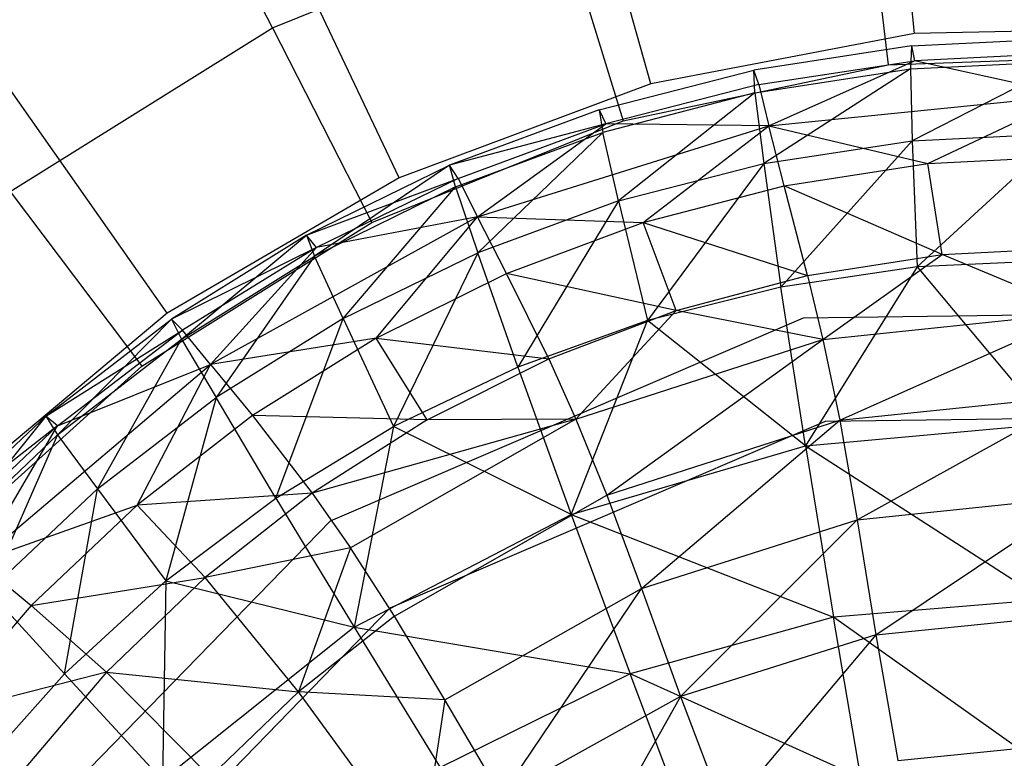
# Model space of a CAD drawing. Extents: x 1.6 to 24.9, y -15.7 to 0.
# Tile 120 of 246: x 4.3 to 5.4, y -10.8 to -10. Entities that reach past the tile are written whole.
import ezdxf

# ---------------------------------------------------------------- set-up
doc = ezdxf.new("R2010")
doc.units = 0
doc.header["$LTSCALE"] = 2.54
doc.layers.get('0').update_dxf_attribs({"color": 13, "linetype": 'CONTINUOUS'})

# ---------------------------------------------------------------- blocks, each defined once
blk = doc.blocks.new('ARES-203-D_STL')
at = {"color": 0}
for p, q in [((5.2714, -10.0121, 10.2859), (5.227, -9.5838, 10.6443)), ((5.2714, -10.0121, 10.2859), (5.227, -9.5838, 10.6443)), ((4.9715, -10.0693, 10.2859), (4.8553, -9.6546, 10.6443)), ((4.9715, -10.0693, 10.2859), (4.8553, -9.6546, 10.6443)), ((4.5415, -10.0057, 10.5824), (4.4236, -9.7745, 10.7733)), ((4.5415, -10.0057, 10.5824), (4.4236, -9.7745, 10.7733)), ((4.6855, -10.1762, 10.2859), (4.501, -9.7871, 10.6443)), ((4.6855, -10.1762, 10.2859), (4.501, -9.7871, 10.6443)), ((5.2112, -9.8009, 10.5824), (5.2415, -10.0477, 10.3659)), ((5.2112, -9.8009, 10.5824), (5.2415, -10.0477, 10.3659)), ((4.5415, -10.0057, 10.5824), (4.8674, -9.874, 10.5824)), ((4.5415, -10.0057, 10.5824), (4.8674, -9.874, 10.5824)), ((4.8674, -9.874, 10.5824), (4.9401, -10.1117, 10.3659)), ((4.8674, -9.874, 10.5824), (4.9401, -10.1117, 10.3659)), ((4.4218, -10.33, 10.2859), (4.1741, -9.9777, 10.6443)), ((4.4218, -10.33, 10.2859), (4.1741, -9.9777, 10.6443)), ((4.2434, -10.192, 10.5824), (4.5415, -10.0057, 10.5824)), ((4.2434, -10.192, 10.5824), (4.5415, -10.0057, 10.5824)), ((4.5415, -10.0057, 10.5824), (4.6543, -10.2272, 10.3659)), ((4.5415, -10.0057, 10.5824), (4.6543, -10.2272, 10.3659)), ((5.2714, -10.0121, 10.2859), (4.9715, -10.0693, 10.2859)), ((5.2714, -10.0121, 10.2859), (4.9715, -10.0693, 10.2859)), ((5.2679, -10.0264, 18.6123), (5.4491, -10.0172, 18.6126)), ((5.2679, -10.0264, 18.6123), (5.4491, -10.0172, 18.6126)), ((5.5766, -10.0065, 10.2859), (5.2714, -10.0121, 10.2859)), ((5.5766, -10.0065, 10.2859), (5.2714, -10.0121, 10.2859)), ((5.2679, -10.0264, 18.6123), (5.0885, -10.0539, 18.6119)), ((5.2679, -10.0264, 18.6123), (5.0885, -10.0539, 18.6119)), ((5.2679, -10.0264, 18.6123), (5.2668, -10.0526, 19.0514)), ((5.2679, -10.0264, 18.6123), (5.2668, -10.0526, 19.0514)), ((5.2679, -10.0264, 18.6123), (5.2714, -10.0434, 18.1764)), ((5.2679, -10.0264, 18.6123), (5.2714, -10.0434, 18.1764)), ((5.2415, -10.0477, 10.3659), (5.5495, -10.0369, 10.3659)), ((5.2415, -10.0477, 10.3659), (5.5495, -10.0369, 10.3659)), ((5.4505, -10.0344, 18.1768), (5.2714, -10.0434, 18.1764)), ((5.4505, -10.0344, 18.1768), (5.2714, -10.0434, 18.1764)), ((4.9401, -10.1117, 10.3659), (5.2415, -10.0477, 10.3659)), ((4.9401, -10.1117, 10.3659), (5.2415, -10.0477, 10.3659)), ((5.0942, -10.0704, 18.1761), (5.2714, -10.0434, 18.1764)), ((5.0942, -10.0704, 18.1761), (5.2714, -10.0434, 18.1764)), ((5.1057, -10.1174, 17.7497), (5.2714, -10.0434, 18.1764)), ((5.1057, -10.1174, 17.7497), (5.2714, -10.0434, 18.1764)), ((5.2668, -10.0526, 19.0514), (5.4455, -10.0436, 19.0517)), ((5.2668, -10.0526, 19.0514), (5.4455, -10.0436, 19.0517)), ((5.4455, -10.0436, 19.0517), (5.2686, -10.1344, 19.4883)), ((5.4455, -10.0436, 19.0517), (5.2686, -10.1344, 19.4883)), ((5.4506, -10.0826, 17.7499), (5.2714, -10.0434, 18.1764)), ((5.4506, -10.0826, 17.7499), (5.2714, -10.0434, 18.1764)), ((4.9129, -10.0992, 18.6115), (5.0885, -10.0539, 18.6119)), ((4.9129, -10.0992, 18.6115), (5.0885, -10.0539, 18.6119)), ((5.09, -10.0797, 19.0511), (5.0885, -10.0539, 18.6119)), ((5.0942, -10.0704, 18.1761), (5.0885, -10.0539, 18.6119)), ((5.09, -10.0797, 19.0511), (5.0885, -10.0539, 18.6119)), ((5.0942, -10.0704, 18.1761), (5.0885, -10.0539, 18.6119)), ((5.09, -10.0797, 19.0511), (5.2668, -10.0526, 19.0514)), ((5.09, -10.0797, 19.0511), (5.2668, -10.0526, 19.0514)), ((5.2668, -10.0526, 19.0514), (5.0999, -10.1601, 19.4883)), ((5.2668, -10.0526, 19.0514), (5.0999, -10.1601, 19.4883)), ((5.2668, -10.0526, 19.0514), (5.2686, -10.1344, 19.4883)), ((5.2668, -10.0526, 19.0514), (5.2686, -10.1344, 19.4883)), ((4.9715, -10.0693, 10.2859), (4.6855, -10.1762, 10.2859)), ((4.9715, -10.0693, 10.2859), (4.6855, -10.1762, 10.2859)), ((5.0942, -10.0704, 18.1761), (4.9205, -10.115, 18.1758)), ((5.0942, -10.0704, 18.1761), (4.9205, -10.115, 18.1758)), ((5.0942, -10.0704, 18.1761), (5.1057, -10.1174, 17.7497)), ((5.0942, -10.0704, 18.1761), (5.1057, -10.1174, 17.7497)), ((5.09, -10.0797, 19.0511), (4.9169, -10.1246, 19.0509)), ((5.09, -10.0797, 19.0511), (4.9169, -10.1246, 19.0509)), ((5.09, -10.0797, 19.0511), (4.9348, -10.2026, 19.4883)), ((5.09, -10.0797, 19.0511), (4.9348, -10.2026, 19.4883)), ((5.09, -10.0797, 19.0511), (5.0999, -10.1601, 19.4883)), ((5.09, -10.0797, 19.0511), (5.0999, -10.1601, 19.4883)), ((5.1057, -10.1174, 17.7497), (5.4506, -10.0826, 17.7499)), ((5.1057, -10.1174, 17.7497), (5.4506, -10.0826, 17.7499)), ((5.2866, -10.16, 17.3418), (5.4506, -10.0826, 17.7499)), ((5.2866, -10.16, 17.3418), (5.4506, -10.0826, 17.7499)), ((4.9129, -10.0992, 18.6115), (4.7429, -10.162, 18.6112)), ((4.9129, -10.0992, 18.6115), (4.7429, -10.162, 18.6112)), ((4.9129, -10.0992, 18.6115), (4.9169, -10.1246, 19.0509)), ((4.9129, -10.0992, 18.6115), (4.9205, -10.115, 18.1758)), ((4.9129, -10.0992, 18.6115), (4.9205, -10.115, 18.1758)), ((4.9129, -10.0992, 18.6115), (4.9169, -10.1246, 19.0509)), ((4.6543, -10.2272, 10.3659), (4.9401, -10.1117, 10.3659)), ((4.6543, -10.2272, 10.3659), (4.9401, -10.1117, 10.3659)), ((4.9205, -10.115, 18.1758), (4.7429, -10.162, 18.6112)), ((4.9205, -10.115, 18.1758), (4.7429, -10.162, 18.6112)), ((4.7524, -10.1769, 18.1755), (4.9205, -10.115, 18.1758)), ((4.7524, -10.1769, 18.1755), (4.9205, -10.115, 18.1758)), ((4.7746, -10.2208, 17.7496), (4.9205, -10.115, 18.1758)), ((4.7746, -10.2208, 17.7496), (4.9205, -10.115, 18.1758)), ((4.7746, -10.2208, 17.7496), (5.1057, -10.1174, 17.7497)), ((4.7746, -10.2208, 17.7496), (5.1057, -10.1174, 17.7497)), ((5.1057, -10.1174, 17.7497), (4.9205, -10.115, 18.1758)), ((5.1057, -10.1174, 17.7497), (4.9205, -10.115, 18.1758)), ((4.9628, -10.2271, 17.3417), (5.1057, -10.1174, 17.7497)), ((4.9628, -10.2271, 17.3417), (5.1057, -10.1174, 17.7497)), ((5.123, -10.1853, 17.3417), (5.1057, -10.1174, 17.7497)), ((5.1057, -10.1174, 17.7497), (5.2866, -10.16, 17.3418)), ((5.123, -10.1853, 17.3417), (5.1057, -10.1174, 17.7497)), ((5.1057, -10.1174, 17.7497), (5.2866, -10.16, 17.3418)), ((4.7494, -10.1866, 19.0506), (4.9169, -10.1246, 19.0509)), ((4.7494, -10.1866, 19.0506), (4.9169, -10.1246, 19.0509)), ((4.9169, -10.1246, 19.0509), (4.7749, -10.2615, 19.4883)), ((4.9169, -10.1246, 19.0509), (4.7749, -10.2615, 19.4883)), ((4.9348, -10.2026, 19.4883), (4.9169, -10.1246, 19.0509)), ((4.9348, -10.2026, 19.4883), (4.9169, -10.1246, 19.0509)), ((5.2686, -10.1344, 19.4883), (5.439, -10.1259, 19.4884)), ((5.2686, -10.1344, 19.4883), (5.439, -10.1259, 19.4884)), ((5.439, -10.1259, 19.4884), (5.2744, -10.2776, 19.919)), ((5.439, -10.1259, 19.4884), (5.2744, -10.2776, 19.919)), ((5.0999, -10.1601, 19.4883), (5.2686, -10.1344, 19.4883)), ((5.0999, -10.1601, 19.4883), (5.2686, -10.1344, 19.4883)), ((5.2686, -10.1344, 19.4883), (5.1195, -10.3005, 19.9193)), ((5.2686, -10.1344, 19.4883), (5.1195, -10.3005, 19.9193)), ((5.2686, -10.1344, 19.4883), (5.2744, -10.2776, 19.919)), ((5.2686, -10.1344, 19.4883), (5.2744, -10.2776, 19.919)), ((5.2866, -10.16, 17.3418), (5.4519, -10.1517, 17.3418)), ((5.2866, -10.16, 17.3418), (5.4519, -10.1517, 17.3418)), ((4.5803, -10.2416, 18.6108), (4.7429, -10.162, 18.6112)), ((4.5803, -10.2416, 18.6108), (4.7429, -10.162, 18.6112)), ((4.7429, -10.162, 18.6112), (4.5892, -10.2653, 19.0503)), ((4.7429, -10.162, 18.6112), (4.5892, -10.2653, 19.0503)), ((4.7494, -10.1866, 19.0506), (4.7429, -10.162, 18.6112)), ((4.7494, -10.1866, 19.0506), (4.7429, -10.162, 18.6112)), ((4.7524, -10.1769, 18.1755), (4.7429, -10.162, 18.6112)), ((4.7524, -10.1769, 18.1755), (4.7429, -10.162, 18.6112)), ((4.9348, -10.2026, 19.4883), (5.0999, -10.1601, 19.4883)), ((4.9348, -10.2026, 19.4883), (5.0999, -10.1601, 19.4883)), ((5.0999, -10.1601, 19.4883), (4.9677, -10.3386, 19.9195)), ((5.0999, -10.1601, 19.4883), (4.9677, -10.3386, 19.9195)), ((5.0999, -10.1601, 19.4883), (5.1195, -10.3005, 19.9193)), ((5.0999, -10.1601, 19.4883), (5.1195, -10.3005, 19.9193)), ((5.123, -10.1853, 17.3417), (5.2866, -10.16, 17.3418)), ((5.123, -10.1853, 17.3417), (5.2866, -10.16, 17.3418)), ((5.3027, -10.2634, 16.9614), (5.2866, -10.16, 17.3418)), ((5.3027, -10.2634, 16.9614), (5.2866, -10.16, 17.3418)), ((4.6855, -10.1762, 10.2859), (4.4218, -10.33, 10.2859)), ((4.6855, -10.1762, 10.2859), (4.4218, -10.33, 10.2859)), ((4.5803, -10.2416, 18.6108), (4.7524, -10.1769, 18.1755)), ((4.5803, -10.2416, 18.6108), (4.7524, -10.1769, 18.1755)), ((4.7524, -10.1769, 18.1755), (4.5915, -10.2554, 18.1752)), ((4.7524, -10.1769, 18.1755), (4.5915, -10.2554, 18.1752)), ((4.7524, -10.1769, 18.1755), (4.7746, -10.2208, 17.7496)), ((4.7524, -10.1769, 18.1755), (4.7746, -10.2208, 17.7496)), ((4.2434, -10.192, 10.5824), (4.393, -10.3905, 10.3659)), ((4.2434, -10.192, 10.5824), (4.393, -10.3905, 10.3659)), ((4.7494, -10.1866, 19.0506), (4.5892, -10.2653, 19.0503)), ((4.7494, -10.1866, 19.0506), (4.5892, -10.2653, 19.0503)), ((4.6219, -10.3363, 19.4883), (4.7494, -10.1866, 19.0506)), ((4.6219, -10.3363, 19.4883), (4.7494, -10.1866, 19.0506)), ((4.7494, -10.1866, 19.0506), (4.7749, -10.2615, 19.4883)), ((4.7494, -10.1866, 19.0506), (4.7749, -10.2615, 19.4883)), ((4.9628, -10.2271, 17.3417), (5.123, -10.1853, 17.3417)), ((4.9628, -10.2271, 17.3417), (5.123, -10.1853, 17.3417)), ((5.3027, -10.2634, 16.9614), (5.123, -10.1853, 17.3417)), ((5.1498, -10.2874, 16.9609), (5.123, -10.1853, 17.3417)), ((5.3027, -10.2634, 16.9614), (5.123, -10.1853, 17.3417)), ((5.1498, -10.2874, 16.9609), (5.123, -10.1853, 17.3417)), ((4.9348, -10.2026, 19.4883), (4.7749, -10.2615, 19.4883)), ((4.9348, -10.2026, 19.4883), (4.7749, -10.2615, 19.4883)), ((4.9348, -10.2026, 19.4883), (4.8204, -10.3916, 19.9197)), ((4.9348, -10.2026, 19.4883), (4.8204, -10.3916, 19.9197)), ((4.9348, -10.2026, 19.4883), (4.9677, -10.3386, 19.9195)), ((4.9348, -10.2026, 19.4883), (4.9677, -10.3386, 19.9195)), ((4.393, -10.3905, 10.3659), (4.6543, -10.2272, 10.3659)), ((4.393, -10.3905, 10.3659), (4.6543, -10.2272, 10.3659)), ((4.7746, -10.2208, 17.7496), (4.4711, -10.3884, 17.7494)), ((4.7746, -10.2208, 17.7496), (4.4711, -10.3884, 17.7494)), ((4.7746, -10.2208, 17.7496), (4.5915, -10.2554, 18.1752)), ((4.7746, -10.2208, 17.7496), (4.5915, -10.2554, 18.1752)), ((4.6592, -10.3585, 17.3416), (4.7746, -10.2208, 17.7496)), ((4.6592, -10.3585, 17.3416), (4.7746, -10.2208, 17.7496)), ((4.8077, -10.285, 17.3416), (4.7746, -10.2208, 17.7496)), ((4.7746, -10.2208, 17.7496), (4.9628, -10.2271, 17.3417)), ((4.8077, -10.285, 17.3416), (4.7746, -10.2208, 17.7496)), ((4.7746, -10.2208, 17.7496), (4.9628, -10.2271, 17.3417)), ((4.8077, -10.285, 17.3416), (4.9628, -10.2271, 17.3417)), ((4.8077, -10.285, 17.3416), (4.9628, -10.2271, 17.3417)), ((5.0002, -10.327, 16.9605), (4.9628, -10.2271, 17.3417)), ((4.9628, -10.2271, 17.3417), (5.1498, -10.2874, 16.9609)), ((5.0002, -10.327, 16.9605), (4.9628, -10.2271, 17.3417)), ((4.9628, -10.2271, 17.3417), (5.1498, -10.2874, 16.9609)), ((4.5803, -10.2416, 18.6108), (4.4268, -10.3371, 18.6105)), ((4.5803, -10.2416, 18.6108), (4.4268, -10.3371, 18.6105)), ((4.438, -10.3597, 19.0501), (4.5803, -10.2416, 18.6108)), ((4.438, -10.3597, 19.0501), (4.5803, -10.2416, 18.6108)), ((4.5915, -10.2554, 18.1752), (4.5803, -10.2416, 18.6108)), ((4.5915, -10.2554, 18.1752), (4.5803, -10.2416, 18.6108)), ((4.5803, -10.2416, 18.6108), (4.5892, -10.2653, 19.0503)), ((4.5803, -10.2416, 18.6108), (4.5892, -10.2653, 19.0503)), ((4.5915, -10.2554, 18.1752), (4.4268, -10.3371, 18.6105)), ((4.5915, -10.2554, 18.1752), (4.4268, -10.3371, 18.6105)), ((4.5915, -10.2554, 18.1752), (4.4393, -10.3495, 18.175)), ((4.5915, -10.2554, 18.1752), (4.4393, -10.3495, 18.175)), ((4.4711, -10.3884, 17.7494), (4.5915, -10.2554, 18.1752)), ((4.4711, -10.3884, 17.7494), (4.5915, -10.2554, 18.1752)), ((4.6219, -10.3363, 19.4883), (4.7749, -10.2615, 19.4883)), ((4.6219, -10.3363, 19.4883), (4.7749, -10.2615, 19.4883)), ((4.7749, -10.2615, 19.4883), (4.6792, -10.4591, 19.9199)), ((4.7749, -10.2615, 19.4883), (4.6792, -10.4591, 19.9199)), ((4.8204, -10.3916, 19.9197), (4.7749, -10.2615, 19.4883)), ((4.8204, -10.3916, 19.9197), (4.7749, -10.2615, 19.4883)), ((5.1498, -10.2874, 16.9609), (5.3027, -10.2634, 16.9614)), ((5.1498, -10.2874, 16.9609), (5.3027, -10.2634, 16.9614)), ((5.1673, -10.3601, 16.7798), (5.3027, -10.2634, 16.9614)), ((5.1673, -10.3601, 16.7798), (5.3027, -10.2634, 16.9614)), ((5.3027, -10.2634, 16.9614), (5.4571, -10.2555, 16.9618)), ((5.3027, -10.2634, 16.9614), (5.4571, -10.2555, 16.9618)), ((5.4606, -10.3295, 16.7807), (5.3027, -10.2634, 16.9614)), ((5.4606, -10.3295, 16.7807), (5.3027, -10.2634, 16.9614)), ((4.438, -10.3597, 19.0501), (4.5892, -10.2653, 19.0503)), ((4.438, -10.3597, 19.0501), (4.5892, -10.2653, 19.0503)), ((4.5892, -10.2653, 19.0503), (4.4774, -10.4261, 19.4882)), ((4.5892, -10.2653, 19.0503), (4.4774, -10.4261, 19.4882)), ((4.6219, -10.3363, 19.4883), (4.5892, -10.2653, 19.0503)), ((4.6219, -10.3363, 19.4883), (4.5892, -10.2653, 19.0503)), ((5.4308, -10.2703, 19.9188), (5.2744, -10.2776, 19.919)), ((5.4308, -10.2703, 19.9188), (5.2744, -10.2776, 19.919)), ((4.6592, -10.3585, 17.3416), (4.8077, -10.285, 17.3416)), ((4.6592, -10.3585, 17.3416), (4.8077, -10.285, 17.3416)), ((5.0002, -10.327, 16.9605), (4.8077, -10.285, 17.3416)), ((4.8555, -10.3819, 16.9601), (4.8077, -10.285, 17.3416)), ((5.0002, -10.327, 16.9605), (4.8077, -10.285, 17.3416)), ((4.8555, -10.3819, 16.9601), (4.8077, -10.285, 17.3416)), ((5.2744, -10.2776, 19.919), (5.1195, -10.3005, 19.9193)), ((5.2744, -10.2776, 19.919), (5.1195, -10.3005, 19.9193)), ((5.2744, -10.2776, 19.919), (5.1475, -10.4811, 20.3403)), ((5.2744, -10.2776, 19.919), (5.1475, -10.4811, 20.3403)), ((5.2744, -10.2776, 19.919), (5.4237, -10.456, 20.3395)), ((5.2744, -10.2776, 19.919), (5.4237, -10.456, 20.3395)), ((5.0002, -10.327, 16.9605), (5.1498, -10.2874, 16.9609)), ((5.0002, -10.327, 16.9605), (5.1498, -10.2874, 16.9609)), ((5.1498, -10.2874, 16.9609), (5.1673, -10.3601, 16.7798)), ((5.1498, -10.2874, 16.9609), (5.1673, -10.3601, 16.7798)), ((5.1195, -10.3005, 19.9193), (4.9677, -10.3386, 19.9195)), ((5.1195, -10.3005, 19.9193), (4.9677, -10.3386, 19.9195)), ((5.1475, -10.4811, 20.3403), (5.1195, -10.3005, 19.9193)), ((5.1475, -10.4811, 20.3403), (5.1195, -10.3005, 19.9193)), ((4.4218, -10.33, 10.2859), (4.1878, -10.5261, 10.2859)), ((4.4218, -10.33, 10.2859), (4.1878, -10.5261, 10.2859)), ((4.8555, -10.3819, 16.9601), (5.0002, -10.327, 16.9605)), ((4.8555, -10.3819, 16.9601), (5.0002, -10.327, 16.9605)), ((4.8864, -10.4505, 16.7789), (5.0002, -10.327, 16.9605)), ((4.8864, -10.4505, 16.7789), (5.0002, -10.327, 16.9605)), ((5.1673, -10.3601, 16.7798), (5.0002, -10.327, 16.9605)), ((5.1673, -10.3601, 16.7798), (5.0002, -10.327, 16.9605)), ((5.1451, -10.3353, 10.3659), (5.7304, -10.3277, 10.3659)), ((5.1451, -10.3353, 16.5659), (5.7304, -10.3277, 16.5659)), ((5.1451, -10.3353, 10.3659), (5.7304, -10.3277, 10.3659)), ((5.1451, -10.3353, 16.5659), (5.7304, -10.3277, 16.5659)), ((5.1673, -10.3601, 16.7798), (5.4606, -10.3295, 16.7807)), ((5.1673, -10.3601, 16.7798), (5.4606, -10.3295, 16.7807)), ((5.1863, -10.4518, 16.6037), (5.4606, -10.3295, 16.7807)), ((5.1863, -10.4518, 16.6037), (5.4606, -10.3295, 16.7807)), ((4.2837, -10.4473, 18.6102), (4.4268, -10.3371, 18.6105)), ((4.2837, -10.4473, 18.6102), (4.4268, -10.3371, 18.6105)), ((4.2973, -10.4685, 19.0499), (4.4268, -10.3371, 18.6105)), ((4.2973, -10.4685, 19.0499), (4.4268, -10.3371, 18.6105)), ((4.4268, -10.3371, 18.6105), (4.438, -10.3597, 19.0501)), ((4.4393, -10.3495, 18.175), (4.4268, -10.3371, 18.6105)), ((4.4393, -10.3495, 18.175), (4.4268, -10.3371, 18.6105)), ((4.4268, -10.3371, 18.6105), (4.438, -10.3597, 19.0501)), ((4.6219, -10.3363, 19.4883), (4.4774, -10.4261, 19.4882)), ((4.6219, -10.3363, 19.4883), (4.4774, -10.4261, 19.4882)), ((4.5454, -10.5403, 19.9201), (4.6219, -10.3363, 19.4883)), ((4.5454, -10.5403, 19.9201), (4.6219, -10.3363, 19.4883)), ((4.6074, -10.5663, 10.3659), (5.1451, -10.3353, 10.3659)), ((4.6074, -10.5663, 16.5659), (5.1451, -10.3353, 16.5659)), ((4.6074, -10.5663, 10.3659), (5.1451, -10.3353, 10.3659)), ((4.6074, -10.5663, 16.5659), (5.1451, -10.3353, 16.5659)), ((4.6219, -10.3363, 19.4883), (4.6792, -10.4591, 19.9199)), ((4.6219, -10.3363, 19.4883), (4.6792, -10.4591, 19.9199)), ((4.9677, -10.3386, 19.9195), (4.8204, -10.3916, 19.9197)), ((4.9677, -10.3386, 19.9195), (4.8204, -10.3916, 19.9197)), ((4.8811, -10.5589, 20.341), (4.9677, -10.3386, 19.9195)), ((4.8811, -10.5589, 20.341), (4.9677, -10.3386, 19.9195)), ((5.1475, -10.4811, 20.3403), (4.9677, -10.3386, 19.9195)), ((5.1475, -10.4811, 20.3403), (4.9677, -10.3386, 19.9195)), ((5.1451, -10.3353, 16.5659), (5.1451, -10.3353, 10.3659)), ((5.1451, -10.3353, 16.5659), (5.1451, -10.3353, 10.3659)), ((4.2837, -10.4473, 18.6102), (4.4393, -10.3495, 18.175)), ((4.2837, -10.4473, 18.6102), (4.4393, -10.3495, 18.175)), ((4.2973, -10.4583, 18.1747), (4.4393, -10.3495, 18.175)), ((4.2973, -10.4583, 18.1747), (4.4393, -10.3495, 18.175)), ((4.4711, -10.3884, 17.7494), (4.4393, -10.3495, 18.175)), ((4.4711, -10.3884, 17.7494), (4.4393, -10.3495, 18.175)), ((4.2973, -10.4685, 19.0499), (4.438, -10.3597, 19.0501)), ((4.2973, -10.4685, 19.0499), (4.438, -10.3597, 19.0501)), ((4.3426, -10.5297, 19.4882), (4.438, -10.3597, 19.0501)), ((4.3426, -10.5297, 19.4882), (4.438, -10.3597, 19.0501)), ((4.438, -10.3597, 19.0501), (4.4774, -10.4261, 19.4882)), ((4.438, -10.3597, 19.0501), (4.4774, -10.4261, 19.4882)), ((4.6592, -10.3585, 17.3416), (4.4711, -10.3884, 17.7494)), ((4.6592, -10.3585, 17.3416), (4.4711, -10.3884, 17.7494)), ((4.6592, -10.3585, 17.3416), (4.5188, -10.4466, 17.3416)), ((4.6592, -10.3585, 17.3416), (4.5188, -10.4466, 17.3416)), ((4.7172, -10.4514, 16.9596), (4.6592, -10.3585, 17.3416)), ((4.6592, -10.3585, 17.3416), (4.8555, -10.3819, 16.9601)), ((4.6592, -10.3585, 17.3416), (4.8555, -10.3819, 16.9601)), ((4.7172, -10.4514, 16.9596), (4.6592, -10.3585, 17.3416)), ((4.8864, -10.4505, 16.7789), (5.1673, -10.3601, 16.7798)), ((4.8864, -10.4505, 16.7789), (5.1673, -10.3601, 16.7798)), ((4.9217, -10.5369, 16.6036), (5.1673, -10.3601, 16.7798)), ((4.9217, -10.5369, 16.6036), (5.1673, -10.3601, 16.7798)), ((5.1673, -10.3601, 16.7798), (5.1863, -10.4518, 16.6037)), ((5.1673, -10.3601, 16.7798), (5.1863, -10.4518, 16.6037)), ((4.7172, -10.4514, 16.9596), (4.8555, -10.3819, 16.9601)), ((4.7172, -10.4514, 16.9596), (4.8555, -10.3819, 16.9601)), ((4.8555, -10.3819, 16.9601), (4.8864, -10.4505, 16.7789)), ((4.8555, -10.3819, 16.9601), (4.8864, -10.4505, 16.7789)), ((4.1639, -10.5967, 10.3659), (4.393, -10.3905, 10.3659)), ((4.1639, -10.5967, 10.3659), (4.393, -10.3905, 10.3659)), ((4.2066, -10.6126, 17.7493), (4.4711, -10.3884, 17.7494)), ((4.2066, -10.6126, 17.7493), (4.4711, -10.3884, 17.7494)), ((4.2973, -10.4583, 18.1747), (4.4711, -10.3884, 17.7494)), ((4.2973, -10.4583, 18.1747), (4.4711, -10.3884, 17.7494)), ((4.3878, -10.5483, 17.3415), (4.4711, -10.3884, 17.7494)), ((4.3878, -10.5483, 17.3415), (4.4711, -10.3884, 17.7494)), ((4.4711, -10.3884, 17.7494), (4.5188, -10.4466, 17.3416)), ((4.4711, -10.3884, 17.7494), (4.5188, -10.4466, 17.3416)), ((4.8204, -10.3916, 19.9197), (4.6792, -10.4591, 19.9199)), ((4.8204, -10.3916, 19.9197), (4.6792, -10.4591, 19.9199)), ((4.8204, -10.3916, 19.9197), (4.8811, -10.5589, 20.341)), ((4.8204, -10.3916, 19.9197), (4.8811, -10.5589, 20.341)), ((4.3426, -10.5297, 19.4882), (4.4774, -10.4261, 19.4882)), ((4.3426, -10.5297, 19.4882), (4.4774, -10.4261, 19.4882)), ((4.4774, -10.4261, 19.4882), (4.4202, -10.6343, 19.9203)), ((4.4774, -10.4261, 19.4882), (4.4202, -10.6343, 19.9203)), ((4.5454, -10.5403, 19.9201), (4.4774, -10.4261, 19.4882)), ((4.5454, -10.5403, 19.9201), (4.4774, -10.4261, 19.4882)), ((5.1863, -10.4518, 16.6037), (5.4627, -10.423, 16.6037)), ((5.1863, -10.4518, 16.6037), (5.4627, -10.423, 16.6037)), ((5.206, -10.5651, 16.4329), (5.4627, -10.423, 16.6037)), ((5.206, -10.5651, 16.4329), (5.4627, -10.423, 16.6037)), ((4.2837, -10.4473, 18.6102), (4.1525, -10.5709, 18.6099)), ((4.2837, -10.4473, 18.6102), (4.1525, -10.5709, 18.6099)), ((4.2837, -10.4473, 18.6102), (4.1683, -10.5907, 19.0497)), ((4.2837, -10.4473, 18.6102), (4.1683, -10.5907, 19.0497)), ((4.2973, -10.4583, 18.1747), (4.2837, -10.4473, 18.6102)), ((4.2837, -10.4473, 18.6102), (4.2973, -10.4685, 19.0499)), ((4.2837, -10.4473, 18.6102), (4.2973, -10.4685, 19.0499)), ((4.2973, -10.4583, 18.1747), (4.2837, -10.4473, 18.6102)), ((4.5188, -10.4466, 17.3416), (4.3878, -10.5483, 17.3415)), ((4.5188, -10.4466, 17.3416), (4.3878, -10.5483, 17.3415)), ((4.5188, -10.4466, 17.3416), (4.5866, -10.5347, 16.9592)), ((4.7172, -10.4514, 16.9596), (4.5188, -10.4466, 17.3416)), ((4.7172, -10.4514, 16.9596), (4.5188, -10.4466, 17.3416)), ((4.5188, -10.4466, 17.3416), (4.5866, -10.5347, 16.9592)), ((4.8864, -10.4505, 16.7789), (4.5866, -10.5347, 16.9592)), ((4.8864, -10.4505, 16.7789), (4.5866, -10.5347, 16.9592)), ((4.7172, -10.4514, 16.9596), (4.5866, -10.5347, 16.9592)), ((4.7172, -10.4514, 16.9596), (4.5866, -10.5347, 16.9592)), ((4.8864, -10.4505, 16.7789), (4.63, -10.5968, 16.7781)), ((4.8864, -10.4505, 16.7789), (4.63, -10.5968, 16.7781)), ((4.6754, -10.6652, 16.5659), (5.1701, -10.4527, 16.5659)), ((4.6754, -10.6652, 15.1659), (5.1701, -10.4527, 15.1659)), ((4.6754, -10.6652, 16.5659), (5.1701, -10.4527, 16.5659)), ((4.6754, -10.6652, 15.1659), (5.1701, -10.4527, 15.1659)), ((4.8864, -10.4505, 16.7789), (4.7172, -10.4514, 16.9596)), ((4.8864, -10.4505, 16.7789), (4.7172, -10.4514, 16.9596)), ((4.8864, -10.4505, 16.7789), (4.9217, -10.5369, 16.6036)), ((4.8864, -10.4505, 16.7789), (4.9217, -10.5369, 16.6036)), ((4.9217, -10.5369, 16.6036), (5.1863, -10.4518, 16.6037)), ((4.9217, -10.5369, 16.6036), (5.1863, -10.4518, 16.6037)), ((4.961, -10.6432, 16.4345), (5.1863, -10.4518, 16.6037)), ((4.961, -10.6432, 16.4345), (5.1863, -10.4518, 16.6037)), ((5.1701, -10.4527, 16.5659), (5.7085, -10.4456, 16.5659)), ((5.1701, -10.4527, 15.1659), (5.7085, -10.4456, 15.1659)), ((5.1701, -10.4527, 16.5659), (5.7085, -10.4456, 16.5659)), ((5.1701, -10.4527, 15.1659), (5.7085, -10.4456, 15.1659)), ((5.1701, -10.4527, 15.1659), (5.1701, -10.4527, 16.5659)), ((5.1701, -10.4527, 15.1659), (5.1701, -10.4527, 16.5659)), ((5.1863, -10.4518, 16.6037), (5.206, -10.5651, 16.4329)), ((5.1863, -10.4518, 16.6037), (5.206, -10.5651, 16.4329)), ((4.2973, -10.4583, 18.1747), (4.1525, -10.5709, 18.6099)), ((4.2973, -10.4583, 18.1747), (4.1525, -10.5709, 18.6099)), ((4.2973, -10.4583, 18.1747), (4.167, -10.5804, 18.1745)), ((4.2973, -10.4583, 18.1747), (4.167, -10.5804, 18.1745)), ((4.2066, -10.6126, 17.7493), (4.2973, -10.4583, 18.1747)), ((4.2066, -10.6126, 17.7493), (4.2973, -10.4583, 18.1747)), ((4.5454, -10.5403, 19.9201), (4.6792, -10.4591, 19.9199)), ((4.5454, -10.5403, 19.9201), (4.6792, -10.4591, 19.9199)), ((4.6792, -10.4591, 19.9199), (4.6344, -10.6871, 20.3417)), ((4.6792, -10.4591, 19.9199), (4.6344, -10.6871, 20.3417)), ((4.8811, -10.5589, 20.341), (4.6792, -10.4591, 19.9199)), ((4.8811, -10.5589, 20.341), (4.6792, -10.4591, 19.9199)), ((5.1475, -10.4811, 20.3403), (5.4237, -10.456, 20.3395)), ((5.1475, -10.4811, 20.3403), (5.4237, -10.456, 20.3395)), ((4.2973, -10.4685, 19.0499), (4.1683, -10.5907, 19.0497)), ((4.2973, -10.4685, 19.0499), (4.1683, -10.5907, 19.0497)), ((4.2973, -10.4685, 19.0499), (4.2191, -10.6461, 19.4882)), ((4.2973, -10.4685, 19.0499), (4.2191, -10.6461, 19.4882)), ((4.2973, -10.4685, 19.0499), (4.3426, -10.5297, 19.4882)), ((4.2973, -10.4685, 19.0499), (4.3426, -10.5297, 19.4882)), ((4.8811, -10.5589, 20.341), (5.1475, -10.4811, 20.3403)), ((4.8811, -10.5589, 20.341), (5.1475, -10.4811, 20.3403)), ((5.1475, -10.4811, 20.3403), (5.4182, -10.6557, 20.7478)), ((5.1475, -10.4811, 20.3403), (5.4182, -10.6557, 20.7478)), ((5.1475, -10.4811, 20.3403), (5.1794, -10.6758, 20.7485)), ((5.1475, -10.4811, 20.3403), (5.1794, -10.6758, 20.7485)), ((4.3426, -10.5297, 19.4882), (4.2191, -10.6461, 19.4882)), ((4.3426, -10.5297, 19.4882), (4.2191, -10.6461, 19.4882)), ((4.3049, -10.7402, 19.9205), (4.3426, -10.5297, 19.4882)), ((4.3049, -10.7402, 19.9205), (4.3426, -10.5297, 19.4882)), ((4.3426, -10.5297, 19.4882), (4.4202, -10.6343, 19.9203)), ((4.3426, -10.5297, 19.4882), (4.4202, -10.6343, 19.9203)), ((4.5866, -10.5347, 16.9592), (4.3878, -10.5483, 17.3415)), ((4.5866, -10.5347, 16.9592), (4.3878, -10.5483, 17.3415)), ((4.4202, -10.6343, 19.9203), (4.5454, -10.5403, 19.9201)), ((4.4202, -10.6343, 19.9203), (4.5454, -10.5403, 19.9201)), ((4.5866, -10.5347, 16.9592), (4.4648, -10.6307, 16.9589)), ((4.5866, -10.5347, 16.9592), (4.4648, -10.6307, 16.9589)), ((4.5454, -10.5403, 19.9201), (4.6344, -10.6871, 20.3417)), ((4.5454, -10.5403, 19.9201), (4.6344, -10.6871, 20.3417)), ((4.5866, -10.5347, 16.9592), (4.63, -10.5968, 16.7781)), ((4.5866, -10.5347, 16.9592), (4.63, -10.5968, 16.7781)), ((4.6802, -10.6744, 16.6035), (4.9217, -10.5369, 16.6036)), ((4.6802, -10.6744, 16.6035), (4.9217, -10.5369, 16.6036)), ((4.9217, -10.5369, 16.6036), (4.961, -10.6432, 16.4345)), ((4.9217, -10.5369, 16.6036), (4.961, -10.6432, 16.4345)), ((5.206, -10.5651, 16.4329), (5.4619, -10.5386, 16.4312)), ((5.206, -10.5651, 16.4329), (5.4619, -10.5386, 16.4312)), ((5.2273, -10.6959, 16.2724), (5.4619, -10.5386, 16.4312)), ((5.2273, -10.6959, 16.2724), (5.4619, -10.5386, 16.4312)), ((4.2066, -10.6126, 17.7493), (4.3878, -10.5483, 17.3415)), ((4.2066, -10.6126, 17.7493), (4.3878, -10.5483, 17.3415)), ((4.2673, -10.6624, 17.3415), (4.3878, -10.5483, 17.3415)), ((4.2673, -10.6624, 17.3415), (4.3878, -10.5483, 17.3415)), ((4.4648, -10.6307, 16.9589), (4.3878, -10.5483, 17.3415)), ((4.4648, -10.6307, 16.9589), (4.3878, -10.5483, 17.3415)), ((4.6344, -10.6871, 20.3417), (4.8811, -10.5589, 20.341)), ((4.6344, -10.6871, 20.3417), (4.8811, -10.5589, 20.341)), ((4.8811, -10.5589, 20.341), (5.1794, -10.6758, 20.7485)), ((4.8811, -10.5589, 20.341), (5.1794, -10.6758, 20.7485)), ((4.8811, -10.5589, 20.341), (4.9482, -10.7399, 20.7492)), ((4.8811, -10.5589, 20.341), (4.9482, -10.7399, 20.7492)), ((4.961, -10.6432, 16.4345), (5.206, -10.5651, 16.4329)), ((4.961, -10.6432, 16.4345), (5.206, -10.5651, 16.4329)), ((5.0052, -10.7657, 16.2755), (5.206, -10.5651, 16.4329)), ((5.0052, -10.7657, 16.2755), (5.206, -10.5651, 16.4329)), ((5.206, -10.5651, 16.4329), (5.2273, -10.6959, 16.2724)), ((5.206, -10.5651, 16.4329), (5.2273, -10.6959, 16.2724)), ((4.199, -10.9856, 10.3659), (4.6074, -10.5663, 10.3659)), ((4.199, -10.9856, 16.5659), (4.6074, -10.5663, 16.5659)), ((4.199, -10.9856, 10.3659), (4.6074, -10.5663, 10.3659)), ((4.199, -10.9856, 16.5659), (4.6074, -10.5663, 16.5659)), ((4.6074, -10.5663, 16.5659), (4.6074, -10.5663, 10.3659)), ((4.6074, -10.5663, 16.5659), (4.6074, -10.5663, 10.3659)), ((4.63, -10.5968, 16.7781), (4.4648, -10.6307, 16.9589)), ((4.63, -10.5968, 16.7781), (4.4648, -10.6307, 16.9589)), ((4.63, -10.5968, 16.7781), (4.571, -10.7607, 16.6035)), ((4.63, -10.5968, 16.7781), (4.571, -10.7607, 16.6035)), ((4.6802, -10.6744, 16.6035), (4.63, -10.5968, 16.7781)), ((4.6802, -10.6744, 16.6035), (4.63, -10.5968, 16.7781)), ((4.2066, -10.6126, 17.7493), (4.2673, -10.6624, 17.3415)), ((4.2066, -10.6126, 17.7493), (4.2673, -10.6624, 17.3415)), ((4.2673, -10.6624, 17.3415), (4.4648, -10.6307, 16.9589)), ((4.2673, -10.6624, 17.3415), (4.4648, -10.6307, 16.9589)), ((4.353, -10.7383, 16.9585), (4.4648, -10.6307, 16.9589)), ((4.353, -10.7383, 16.9585), (4.4648, -10.6307, 16.9589)), ((4.571, -10.7607, 16.6035), (4.4648, -10.6307, 16.9589)), ((4.571, -10.7607, 16.6035), (4.4648, -10.6307, 16.9589)), ((4.3049, -10.7402, 19.9205), (4.4202, -10.6343, 19.9203)), ((4.3049, -10.7402, 19.9205), (4.4202, -10.6343, 19.9203)), ((4.4202, -10.6343, 19.9203), (4.4164, -10.8611, 20.3423)), ((4.4202, -10.6343, 19.9203), (4.4164, -10.8611, 20.3423)), ((4.4202, -10.6343, 19.9203), (4.6344, -10.6871, 20.3417)), ((4.4202, -10.6343, 19.9203), (4.6344, -10.6871, 20.3417)), ((4.7373, -10.7695, 16.4361), (4.961, -10.6432, 16.4345)), ((4.7373, -10.7695, 16.4361), (4.961, -10.6432, 16.4345)), ((4.8019, -10.8788, 16.2783), (4.961, -10.6432, 16.4345)), ((4.8019, -10.8788, 16.2783), (4.961, -10.6432, 16.4345)), ((4.961, -10.6432, 16.4345), (5.0052, -10.7657, 16.2755)), ((4.961, -10.6432, 16.4345), (5.0052, -10.7657, 16.2755)), ((4.2191, -10.6461, 19.4882), (4.3049, -10.7402, 19.9205)), ((4.2191, -10.6461, 19.4882), (4.3049, -10.7402, 19.9205)), ((4.2673, -10.6624, 17.3415), (4.1586, -10.788, 17.3415)), ((4.2673, -10.6624, 17.3415), (4.1586, -10.788, 17.3415)), ((4.2673, -10.6624, 17.3415), (4.353, -10.7383, 16.9585)), ((4.2673, -10.6624, 17.3415), (4.353, -10.7383, 16.9585)), ((4.2996, -11.0509, 16.5659), (4.6754, -10.6652, 16.5659)), ((4.2996, -11.0509, 15.1659), (4.6754, -10.6652, 15.1659)), ((4.2996, -11.0509, 16.5659), (4.6754, -10.6652, 16.5659)), ((4.2996, -11.0509, 15.1659), (4.6754, -10.6652, 15.1659)), ((4.6754, -10.6652, 15.1659), (4.6754, -10.6652, 16.5659)), ((4.6754, -10.6652, 15.1659), (4.6754, -10.6652, 16.5659)), ((5.4182, -10.6557, 20.7478), (5.1794, -10.6758, 20.7485)), ((5.4182, -10.6557, 20.7478), (5.1794, -10.6758, 20.7485)), ((4.6802, -10.6744, 16.6035), (4.571, -10.7607, 16.6035)), ((4.6802, -10.6744, 16.6035), (4.571, -10.7607, 16.6035)), ((4.7373, -10.7695, 16.4361), (4.6802, -10.6744, 16.6035)), ((4.7373, -10.7695, 16.4361), (4.6802, -10.6744, 16.6035)), ((5.1794, -10.6758, 20.7485), (4.9482, -10.7399, 20.7492)), ((5.1794, -10.6758, 20.7485), (4.9482, -10.7399, 20.7492)), ((5.2103, -10.8583, 21.1414), (5.1794, -10.6758, 20.7485)), ((5.2103, -10.8583, 21.1414), (5.1794, -10.6758, 20.7485)), ((5.414, -10.8424, 21.141), (5.1794, -10.6758, 20.7485)), ((5.414, -10.8424, 21.141), (5.1794, -10.6758, 20.7485)), ((5.2273, -10.6959, 16.2724), (5.4591, -10.6723, 16.2693)), ((5.2273, -10.6959, 16.2724), (5.4591, -10.6723, 16.2693)), ((4.6344, -10.6871, 20.3417), (4.4164, -10.8611, 20.3423)), ((4.6344, -10.6871, 20.3417), (4.4164, -10.8611, 20.3423)), ((4.6344, -10.6871, 20.3417), (4.9482, -10.7399, 20.7492)), ((4.6344, -10.6871, 20.3417), (4.9482, -10.7399, 20.7492)), ((4.6344, -10.6871, 20.3417), (4.7323, -10.8467, 20.7498)), ((4.6344, -10.6871, 20.3417), (4.7323, -10.8467, 20.7498)), ((5.2273, -10.6959, 16.2724), (5.0052, -10.7657, 16.2755)), ((5.2273, -10.6959, 16.2724), (5.0052, -10.7657, 16.2755)), ((5.2273, -10.6959, 16.2724), (5.0559, -10.8991, 16.1306)), ((5.2273, -10.6959, 16.2724), (5.0559, -10.8991, 16.1306)), ((5.2273, -10.6959, 16.2724), (5.2523, -10.8385, 16.1278)), ((5.2273, -10.6959, 16.2724), (5.2523, -10.8385, 16.1278)), ((4.353, -10.7383, 16.9585), (4.1586, -10.788, 17.3415)), ((4.353, -10.7383, 16.9585), (4.1586, -10.788, 17.3415)), ((4.3049, -10.7402, 19.9205), (4.2008, -10.857, 19.9207)), ((4.3049, -10.7402, 19.9205), (4.2008, -10.857, 19.9207)), ((4.353, -10.7383, 16.9585), (4.2524, -10.8564, 16.9582)), ((4.353, -10.7383, 16.9585), (4.2524, -10.8564, 16.9582)), ((4.3049, -10.7402, 19.9205), (4.4164, -10.8611, 20.3423)), ((4.3049, -10.7402, 19.9205), (4.4164, -10.8611, 20.3423)), ((4.353, -10.7383, 16.9585), (4.4708, -10.8573, 16.6035)), ((4.353, -10.7383, 16.9585), (4.4708, -10.8573, 16.6035)), ((4.353, -10.7383, 16.9585), (4.571, -10.7607, 16.6035)), ((4.353, -10.7383, 16.9585), (4.571, -10.7607, 16.6035)), ((4.9482, -10.7399, 20.7492), (4.7323, -10.8467, 20.7498)), ((4.9482, -10.7399, 20.7492), (4.7323, -10.8467, 20.7498)), ((5.0124, -10.9108, 21.1417), (4.9482, -10.7399, 20.7492)), ((5.0124, -10.9108, 21.1417), (4.9482, -10.7399, 20.7492)), ((5.2103, -10.8583, 21.1414), (4.9482, -10.7399, 20.7492)), ((5.2103, -10.8583, 21.1414), (4.9482, -10.7399, 20.7492)), ((4.4708, -10.8573, 16.6035), (4.571, -10.7607, 16.6035)), ((4.4708, -10.8573, 16.6035), (4.571, -10.7607, 16.6035)), ((4.7373, -10.7695, 16.4361), (4.571, -10.7607, 16.6035)), ((4.7373, -10.7695, 16.4361), (4.571, -10.7607, 16.6035)), ((4.7098, -10.9498, 16.2796), (4.571, -10.7607, 16.6035)), ((4.7098, -10.9498, 16.2796), (4.571, -10.7607, 16.6035)), ((5.0052, -10.7657, 16.2755), (4.8019, -10.8788, 16.2783)), ((5.0052, -10.7657, 16.2755), (4.8019, -10.8788, 16.2783)), ((5.0052, -10.7657, 16.2755), (4.8756, -10.9976, 16.1332)), ((5.0052, -10.7657, 16.2755), (4.8756, -10.9976, 16.1332)), ((5.0052, -10.7657, 16.2755), (5.0559, -10.8991, 16.1306)), ((5.0052, -10.7657, 16.2755), (5.0559, -10.8991, 16.1306)), ((4.7373, -10.7695, 16.4361), (4.7098, -10.9498, 16.2796)), ((4.7373, -10.7695, 16.4361), (4.7098, -10.9498, 16.2796)), ((4.8019, -10.8788, 16.2783), (4.7373, -10.7695, 16.4361)), ((4.8019, -10.8788, 16.2783), (4.7373, -10.7695, 16.4361)), ((5.2523, -10.8385, 16.1278), (5.457, -10.818, 16.1249)), ((5.2523, -10.8385, 16.1278), (5.457, -10.818, 16.1249))]:
    blk.add_line(p, q, dxfattribs=at)

msp = doc.modelspace()

# ---------------------------------------------------------------- block references
at = {"color": 0}
msp.add_blockref('ARES-203-D_STL', (0, 0), dxfattribs=at)

doc.saveas('drawing.dxf')
